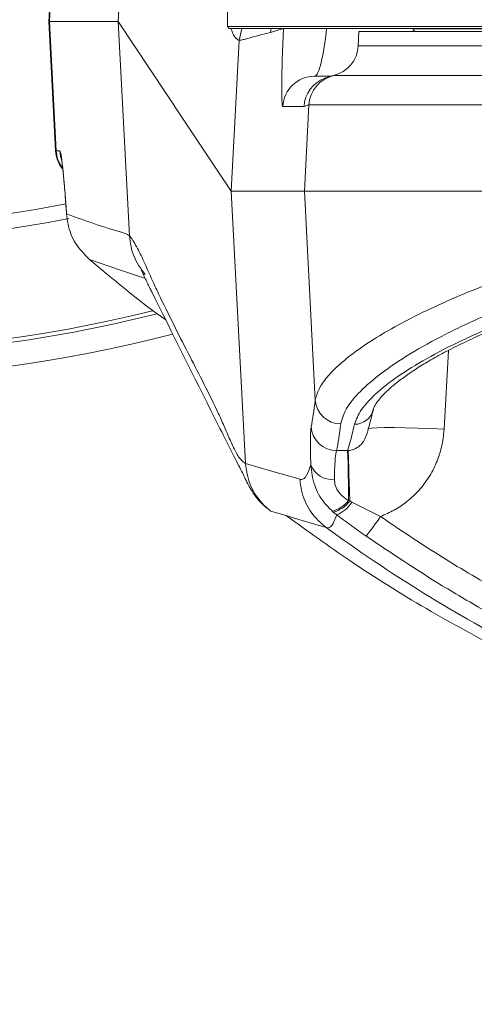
# Model space of a CAD drawing. Header units: millimetres. Extents: x 0 to 16820, y 0 to 11880.
# Tile 49 of 99: x 8073 to 8145, y 6017 to 6171. Entities that reach past the tile are written whole.
import ezdxf

# ---------------------------------------------------------------- set-up
doc = ezdxf.new("R2010")
doc.units = ezdxf.units.MM
doc.header["$LTSCALE"] = 20
doc.styles.add('SLDTEXTSTYLE0', font='TXT', dxfattribs={"width": 0.605})
doc.dimstyles.new('SLDDIMSTYLE1', dxfattribs={"dimtxt": 140, "dimasz": 100, "dimexe": 0, "dimexo": 0.0625, "dimgap": 35, "dimtad": 1, "dimtoh": 1, "dimdec": 4, "dimlfac": 20, "dimzin": 12, "dimdsep": 46, "dimtxsty": 'SLDTEXTSTYLE0', "dimsah": 1, "dimcen": 0.09, "dimadec": 1, "dimazin": 0, "dimtfac": 1, "dimtofl": 0, "dimtmove": 0, "dimatfit": 3, "dimfxl": 0, "dimfrac": 2, "dimtolj": 1, "dimtzin": 12, "dimarcsym": 0})

# ---------------------------------------------------------------- blocks, each defined once
blk = doc.blocks.new('*D9')
at = {"color": 7, "linetype": 'Continuous', "lineweight": 0}
for p, q in [((6701.68, 6330.23), (5210.96, 6330.23)), ((9384.18, 6330.23), (10874.9, 6330.23))]:
    blk.add_line(p, q, dxfattribs=at)
blk.add_arc((8042.93, 6330.23), 2801.97, 180, 0, dxfattribs=at)
for points in [[(5240.96, 6330.23), (5227.75, 6229.98), (5257.74, 6230.52)], [(10844.9, 6330.23), (10828.12, 6230.52), (10858.12, 6229.98)]]:
    blk.add_solid(points, dxfattribs=at)
at = {"color": 7, "linetype": 'Continuous', "lineweight": 0, "char_height": 140, "attachment_point": 1, "style": 'SLDTEXTSTYLE0'}
for s, insert in [('180°', (7876, 3708.73)), ('-', (7812.04, 3708.73))]:
    blk.add_mtext(s, dxfattribs=dict(at, insert=insert))

msp = doc.modelspace()

# ---------------------------------------------------------------- linework, layer by layer
at = {"color": 8, "linetype": 'Continuous', "lineweight": 0}
for p, q in [((8088.8061489, 6171.2342175), (8091.342639, 6219.6681993)), ((8078.0268688, 6171.2342175), (8079.952181, 6207.9958973)), ((8079.0880298, 6150.9725377), (8078.0268688, 6171.2342175)), ((8090.5648821, 6137.65494), (8088.8061489, 6171.2342175)), ((8108.1953351, 6170.1342175), (8107.7716437, 6168.25014)), ((8112.7889181, 6170.1342175), (8112.681847, 6169.5112913)), ((8114.7435758, 6170.0885769), (8114.7999664, 6170.1342175)), ((8243.5498615, 6170.0473934), (8135.0369107, 6170.0473934)), ((8107.7716316, 6168.2499101), (8106.5348766, 6144.6342175)), ((8107.7716316, 6168.2499101), (8107.7716437, 6168.25014)), ((8126.4480444, 6167.3725377), (8163.4103352, 6167.3725377)), ((8122.581323, 6162.7394196), (8122.6082077, 6162.7543945)), ((8122.6082077, 6162.7543945), (8166.910668, 6162.7543945)), ((8117.9520066, 6157.8958973), (8114.6123038, 6157.8958973)), ((8118.0001716, 6144.6342175), (8118.7073109, 6158.1362513)), ((8164.8227156, 6158.1362513), (8118.7073109, 6158.1362513)), ((8078.9952981, 6150.9725377), (8079.0880298, 6150.9725377)), ((8079.0880298, 6150.9725377), (8079.6374248, 6150.9725377)), ((8106.5348766, 6144.6342175), (8108.7687462, 6101.983217)), ((8119.7156157, 6111.8797331), (8118.0001716, 6144.6342175)), ((8090.5648821, 6137.65494), (8090.5649462, 6137.6536978)), ((8140.5833862, 6119.6805235), (8139.9116736, 6107.323439)), ((8123.0575007, 6103.9837455), (8124.7882168, 6103.9929424)), ((8124.7882168, 6103.9929424), (8124.8727146, 6103.9966519)), ((8108.7687462, 6101.983217), (8108.7687632, 6101.9828938)), ((8124.9184962, 6096.1685618), (8125.1112622, 6096.0915882)), ((8125.1112622, 6096.0915882), (8125.4595602, 6095.9025335)), ((8125.4595602, 6095.9025335), (8129.930742, 6093.6669382)), ((8122.5359678, 6094.3506362), (8122.3393554, 6094.5223902)), ((8123.0700119, 6093.9269584), (8122.5359678, 6094.3506362)), ((8121.4273349, 6091.9168265), (8121.4269818, 6091.9170827))]:
    msp.add_line(p, q, dxfattribs=at)
at = {"color": 7, "linetype": 'Continuous', "lineweight": 0}
for p, q in [((8080.2393707, 6215.2342175), (8077.9334284, 6171.2342175)), ((8105.9334284, 6182.8341829), (8105.9334284, 6170.4342535)), ((8077.9334284, 6171.2342175), (8078.9952981, 6150.9725377)), ((8078.0268688, 6171.2342175), (8077.9334284, 6171.2342175)), ((8088.8061489, 6171.2342175), (8078.0268688, 6171.2342175)), ((8106.5348766, 6144.6342175), (8088.8061489, 6171.2342175)), ((8105.9334284, 6170.4342535), (8106.2334643, 6170.1342175)), ((8105.9334284, 6170.4342535), (8329.9334284, 6170.4342535)), ((8106.2334643, 6170.1342175), (8111.7004497, 6170.1342175)), ((8111.7004497, 6170.1342175), (8329.6333926, 6170.1342175)), ((8135.0216012, 6170.1342175), (8135.0369107, 6170.0473934)), ((8126.566574, 6169.6342175), (8126.4480444, 6167.3725377)), ((8126.566574, 6169.6342175), (8163.5023783, 6169.6342175)), ((8119.6021189, 6162.6342175), (8122.1330659, 6162.6342175)), ((8122.5753233, 6162.7360777), (8122.581323, 6162.7394196)), ((8118.0001716, 6144.6342175), (8106.5348766, 6144.6342175)), ((8317.8666853, 6144.6342175), (8118.0001716, 6144.6342175)), ((8084.2869438, 6133.936965), (8087.5145614, 6131.2554867)), ((8115.0918311, 6093.8069979), (8112.740679, 6094.5135467))]:
    msp.add_line(p, q, dxfattribs=at)
at = {"color": 8, "linetype": 'Continuous', "lineweight": 0, "flags": 128}
for points in [[(8112.681847, 6169.5112913), (8113.8396436, 6169.8340594), (8114.7435758, 6170.0885769)], [(8079.6374248, 6150.9725377), (8079.7763737, 6150.0351952), (8079.8630978, 6149.7266956)], [(8070.9335506, 6140.9584619), (8076.1541617, 6141.8046514), (8080.6220894, 6142.6472155)], [(8093.0524812, 6130.9535578), (8092.9594027, 6130.9849529), (8091.6953814, 6131.4100202), (8089.166863, 6132.2675554), (8084.2869438, 6133.936965)], [(8139.9116736, 6107.323439), (8137.7867919, 6107.4286741), (8135.7292661, 6107.5106657), (8133.8043167, 6107.5668148), (8132.0729621, 6107.5953414), (8130.5900837, 6107.5953414), (8129.4026868, 6107.5668148), (8128.5484101, 6107.5106657), (8128.0543331, 6107.4286741), (8127.9293635, 6107.3467479)], [(8125.1112622, 6096.0915882), (8125.067701, 6097.5933691), (8125.026725, 6098.9936329), (8124.9890946, 6100.2663903), (8124.9555084, 6101.3880185), (8124.9265896, 6102.3376996), (8124.9028751, 6103.0978074), (8124.884805, 6103.654234), (8124.8727146, 6103.9966519)], [(8108.7687462, 6101.983217), (8113.0417853, 6100.7281079), (8117.31868, 6099.4876585)], [(8121.4269818, 6091.9170827), (8120.6733222, 6092.1400775), (8117.6585026, 6093.035683), (8115.0918311, 6093.8069979)]]:
    msp.add_lwpolyline(points, dxfattribs=at)
at = {"color": 7, "linetype": 'Continuous', "lineweight": 30}
for radius in [2552, 680]:
    msp.add_circle((8042.9334284, 6330.2342175), radius, dxfattribs=at)
at = {"color": 7, "linetype": 'Continuous', "lineweight": 0}
for centre, radius, start, end in [((8121.4548967, 6167.6342175), 5, 282.914094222, 357), ((8083.9884457, 6151.2342175), 5, 183, 217.58803988), ((8042.9334284, 6330.2342175), 215, 255.421829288, 284.660267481)]:
    msp.add_arc(centre, radius, start, end, dxfattribs=at)
at = {"color": 8, "linetype": 'Continuous', "lineweight": 0}
for centre, radius, start, end in [((8119.6036712, 6157.6360935), 4.9981243, 90.017794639, 177.020407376), ((8122.9443886, 6157.6356338), 4.9991614, 110.363311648, 177.01575056), ((8123.6995664, 6157.8759405), 4.9990376, 102.610011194, 177.015134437), ((8084.0833235, 6151.2340177), 5.0021327, 182.996427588, 215.487369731), ((8042.9334284, 6330.2342175), 193.6677449, 250.397069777, 281.361151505), ((8042.9334284, 6330.2342175), 210.6669974, 254.731537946, 284.083746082), ((8042.9334284, 6330.2342175), 211.3006577, 254.731537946, 284.237454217), ((8123.694792, 6112.1593415), 3.988988, 184.019447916, 270.182067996), ((8125.9159902, 6111.0587484), 2.9464013, 268.90620918, 347.517201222), ((8123.0586118, 6107.9846308), 4.0008854, 183.606249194, 269.98408805), ((7917.8312588, 6096.6337409), 207.0877599, 359.871296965, 2.03652781), ((8122.2653073, 6102.9493729), 3.4721108, 199.911242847, 277.320201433), ((8121.3605486, 6098.899458), 4.4851739, 282.605188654, 322.492023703), ((8121.4361667, 6098.752733), 4.5374022, 284.02738517, 324.091619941), ((8121.2792653, 6098.5258697), 4.9352567, 291.275187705, 327.889751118), ((8097.0633008, 6115.4329605), 39.4211671, 320.945756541, 326.486016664), ((8268.2175398, 6294.2844023), 250, 234.044210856, 242.473190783)]:
    msp.add_arc(centre, radius, start, end, dxfattribs=at)
for centre, major_axis, ratio, start_param, end_param in [((8115.284868, 6170.8958973), (0.6735586, 12.9999743), 0.038396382, 1.6349272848, 3.1435820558), ((8120.2746831, 6170.6342175), (0.6892245, 7.9992849), 0.1551940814, 3.1549634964, 4.6636182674), ((8080.5289521, 6133.9725377), (-0.8927152, 16.9999689), 0.0364536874, 5.1404743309, 6.2812710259), ((8095.292584, 6519.4248737), (-21.8452665, 415.9992378), 0.0364536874, 3.2837196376, 3.3416358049), ((8099.2844361, 6519.6342175), (-21.844717, 419.9992593), 0.0361083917, 3.2837558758, 3.3416720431), ((8144.2395619, 6519.6342175), (21.8973655, 419.9992522), 0.0361947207, 3.2876734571, 3.344753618)]:
    msp.add_ellipse(centre, major_axis=major_axis, ratio=ratio, start_param=start_param, end_param=end_param, dxfattribs=at)
for points, knots in [([(8107.7716437, 6168.25014), (8107.5278292, 6168.3863332), (8107.0746981, 6168.6394493), (8106.6635211, 6169.6619087), (8106.4735844, 6170.1342175)], [0, 0, 0, 0, 0.538065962, 1, 1, 1, 1]), ([(8112.681847, 6169.5112913), (8111.4766343, 6169.1914256), (8110.0552916, 6168.8141985), (8108.4167172, 6168.3584948), (8107.9866604, 6168.2861051), (8107.7716316, 6168.2499101)], [0, 0, 0, 0, 0.7360196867, 0.8680095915, 1, 1, 1, 1]), ([(8118.7073109, 6158.1362513), (8118.5817695, 6158.1027524), (8118.3306828, 6158.0357537), (8118.0782333, 6157.9425166), (8117.9520066, 6157.8958973)], [0, 0, 0, 0, 0.4999923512, 1, 1, 1, 1]), ([(8119.7156157, 6111.8797331), (8119.8597606, 6112.4505739), (8120.1480545, 6113.5922712), (8121.4953809, 6115.5100325), (8123.5249488, 6117.5665835), (8126.2721811, 6119.7320983), (8129.6566048, 6121.9542126), (8133.6664611, 6124.2221454), (8138.3345856, 6126.5301398), (8143.6407177, 6128.8396763), (8149.5139727, 6131.0929332), (8155.9810207, 6133.2736177), (8163.0359399, 6135.3381338), (8170.4821649, 6137.1968268), (8178.1675434, 6138.7974854), (8186.0986275, 6140.1425898), (8194.4101696, 6141.2131847), (8202.2730896, 6141.9308875), (8207.342445, 6142.1724326), (8209.4907503, 6142.2747952)], [0, 0, 0, 0, 0.058726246, 0.1174541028, 0.1779289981, 0.2384054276, 0.2970554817, 0.3557061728, 0.415986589, 0.4762664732, 0.5363345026, 0.5964004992, 0.65834236, 0.7202802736, 0.7781849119, 0.836085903, 0.8960101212, 0.9559308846, 1, 1, 1, 1]), ([(8080.7221497, 6141.0593357), (8083.6504523, 6140.0032645), (8086.7563316, 6138.8831516), (8090.0242123, 6138.0001814), (8090.384656, 6137.7700223), (8090.5648821, 6137.65494)], [0, 0, 0, 0, 0.8918332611, 0.9459153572, 1, 1, 1, 1]), ([(8093.0373496, 6131.5871144), (8092.3722243, 6132.4836389), (8091.0298112, 6134.2930818), (8090.7208343, 6136.5267467), (8090.5649462, 6137.6536978)], [0, 0, 0, 0, 0.4954699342, 1, 1, 1, 1]), ([(8090.5649462, 6137.6536978), (8090.5649465, 6137.6536974), (8090.9307986, 6137.2234369), (8091.6791301, 6136.037824), (8092.8318717, 6133.6548312), (8093.9986564, 6130.9899816), (8096.3119499, 6126.0675147), (8099.7296577, 6119.3393037), (8103.0592737, 6112.9185732), (8105.1883921, 6108.3822981), (8106.1143277, 6106.1727394), (8107.0300103, 6104.1673175), (8107.9267201, 6102.5408626), (8108.4881057, 6102.1688678), (8108.7687632, 6101.9828938)], [0, 0, 0, 0, 0.00000005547, 0.06293119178, 0.12587233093, 0.18882475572, 0.2517712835, 0.50353393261, 0.75173703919, 0.8013960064, 0.85107430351, 0.90074078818, 0.95037664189, 1, 1, 1, 1]), ([(8206.8303238, 6138.7124372), (8205.7707328, 6138.6478721), (8201.9663184, 6138.4160538), (8195.4886947, 6137.7972567), (8187.5454845, 6136.7216949), (8179.8750042, 6135.3674502), (8172.4508609, 6133.7480483), (8165.344592, 6131.8809314), (8158.5976943, 6129.8079442), (8152.3460206, 6127.5981677), (8146.056057, 6125.0623613), (8139.9840652, 6122.2191257), (8134.4199175, 6119.1305619), (8129.9166479, 6116.104673), (8126.5976631, 6113.2327219), (8124.3662683, 6110.5357212), (8123.9268269, 6108.9579574), (8123.7074677, 6108.1703737)], [0, 0, 0, 0, 0.0230666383, 0.08281974, 0.1428425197, 0.2028891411, 0.2626748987, 0.3248352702, 0.3872412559, 0.44966707, 0.5118545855, 0.5929944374, 0.674379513, 0.7555209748, 0.8369364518, 0.9186023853, 1, 1, 1, 1]), ([(8125.8597461, 6108.112884), (8126.1450585, 6108.8598636), (8126.7166289, 6110.3562985), (8129.0791583, 6112.8914763), (8132.4796861, 6115.5751091), (8137.0087858, 6118.3841396), (8142.5433608, 6121.234462), (8149.089305, 6124.0847642), (8156.6320173, 6126.8546252), (8165.0891594, 6129.4520906), (8173.4840173, 6131.5618926), (8181.5290299, 6133.1873547), (8189.0038107, 6134.4043406), (8196.7245283, 6135.3645555), (8202.3274591, 6135.8467378), (8205.3157149, 6136.0306787), (8205.6514993, 6136.0513478)], [0, 0, 0, 0, 0.082364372, 0.1650017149, 0.2473841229, 0.3295191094, 0.4119021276, 0.494038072, 0.5781389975, 0.662509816, 0.74657968, 0.8078781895, 0.8694334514, 0.9309701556, 0.9922432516, 1, 1, 1, 1]), ([(8119.0007547, 6101.7668967), (8118.9868465, 6102.4383268), (8118.9586251, 6103.8007445), (8118.9526188, 6105.4253853), (8118.9740836, 6106.6936435), (8119.0153425, 6107.418184), (8119.0528741, 6107.6530402), (8119.0656486, 6107.7329776)], [0, 0, 0, 0, 0.21792919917, 0.44220634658, 0.66012551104, 0.88431773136, 1, 1, 1, 1]), ([(8139.9116736, 6107.323439), (8139.8108197, 6106.3792136), (8139.6180935, 6104.5748499), (8138.7461796, 6102.0287254), (8137.5507255, 6099.7419993), (8135.9910933, 6097.7015466), (8134.169243, 6095.9909234), (8132.1402966, 6094.6032525), (8130.6672406, 6093.9790347), (8129.930742, 6093.6669382)], [0, 0, 0, 0, 0.15893084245, 0.30370825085, 0.44847958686, 0.59040813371, 0.73232491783, 0.86616779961, 1, 1, 1, 1]), ([(8124.8727146, 6103.9966519), (8125.146737, 6104.0345696), (8125.4645687, 6104.0785494), (8126.0914519, 6104.3216655), (8126.7598575, 6104.7575724), (8127.4435061, 6105.5760335), (8127.6654287, 6106.2279304), (8127.7728842, 6106.5435806)], [0, 0, 0, 0, 0.1784167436, 0.2069411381, 0.4569239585, 0.7370412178, 1, 1, 1, 1]), ([(8123.0575007, 6103.9837455), (8122.9823403, 6103.6635117), (8122.8697385, 6103.1837523), (8122.7706829, 6101.6928617), (8122.7257812, 6100.5606008), (8122.7121729, 6099.7663848), (8122.7077039, 6099.5055612)], [0, 0, 0, 0, 0.44215961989, 0.66242301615, 0.88913841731, 1, 1, 1, 1]), ([(8112.740679, 6094.5135467), (8112.6541042, 6094.5800928), (8112.1287072, 6094.9839416), (8110.8428617, 6096.2213684), (8109.2723962, 6098.6316227), (8108.9366408, 6100.8658034), (8108.7687631, 6101.9828938)], [0, 0, 0, 0, 0.0376499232, 0.22848621, 0.6142430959, 1, 1, 1, 1]), ([(8117.31868, 6099.4876585), (8117.3938206, 6099.4725538), (8117.7557909, 6099.3997907), (8118.3336288, 6099.8557445), (8118.7900985, 6101.1634185), (8119.0007547, 6101.7668967)], [0, 0, 0, 0, 0.12363195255, 0.59556507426, 1, 1, 1, 1]), ([(8122.3393554, 6094.5223902), (8121.9147131, 6094.9481593), (8120.7494979, 6096.1164664), (8119.3841977, 6098.6269013), (8119.1324472, 6100.6884735), (8119.0007547, 6101.7668967)], [0, 0, 0, 0, 0.2147309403, 0.5892200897, 1, 1, 1, 1]), ([(8121.4269821, 6091.9170826), (8120.5820194, 6092.6660987), (8118.8920941, 6094.1641309), (8117.7317437, 6096.7869055), (8117.3794645, 6098.595313), (8117.3305346, 6099.3136276), (8117.31868, 6099.4876585)], [0, 0, 0, 0, 0.378350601, 0.7567011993, 0.9410543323, 1, 1, 1, 1]), ([(8122.7077039, 6099.5055612), (8122.7328247, 6099.1551523), (8122.7832014, 6098.45245), (8123.4197942, 6097.3206905), (8124.226918, 6096.5933452), (8124.7852215, 6096.2504222), (8124.9184962, 6096.1685618)], [0, 0, 0, 0, 0.28155459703, 0.56462324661, 0.8960695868, 1, 1, 1, 1]), ([(8123.0700119, 6093.9269584), (8122.8804133, 6093.4312871), (8122.4324199, 6092.2600892), (8121.8723412, 6091.8447926), (8121.5043637, 6091.8915758), (8121.4273357, 6091.9168263), (8121.4273349, 6091.9168265)], [0, 0, 0, 0, 0.3677116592, 0.8688482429, 0.9999987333, 1, 1, 1, 1]), ([(8127.6758009, 6090.5954234), (8126.8966413, 6091.1412445), (8125.3308537, 6092.2381185), (8123.8260184, 6093.3622245), (8123.0700119, 6093.9269584)], [0, 0, 0, 0, 0.4976150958, 1, 1, 1, 1]), ([(8129.930742, 6093.6669382), (8132.9535554, 6091.6257968), (8139.0052196, 6087.5394373), (8145.317213, 6083.866753), (8148.4763582, 6082.028579)], [0, 0, 0, 0, 0.4995011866, 1, 1, 1, 1]), ([(8146.5221147, 6078.7703884), (8144.2128783, 6080.1040862), (8137.7876223, 6083.8149882), (8131.6241328, 6087.9478876), (8127.6758009, 6090.5954234)], [0, 0, 0, 0, 0.3593999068, 1, 1, 1, 1])]:
    msp.add_open_spline(points, degree=3, knots=knots, dxfattribs=at)
at = {"color": 7, "linetype": 'Continuous', "lineweight": 0}
for points, knots in [([(8135.0346784, 6170.061176), (8135.0512655, 6169.9985224), (8135.0855843, 6169.868892), (8135.2189731, 6169.7291667), (8135.3746095, 6169.6478962), (8135.4788145, 6169.6386826), (8135.5293145, 6169.6342175)], [0, 0, 0, 0, 0.2709779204, 0.5606530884, 0.7870826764, 1, 1, 1, 1]), ([(8122.5763716, 6162.7577076), (8122.3093435, 6162.688671), (8121.7768083, 6162.5509912), (8121.3224173, 6162.3423982), (8121.0665754, 6162.2172654), (8121.0764103, 6162.2216631), (8121.080265, 6162.2233867)], [0, 0, 0, 0, 0.2648660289, 0.528223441, 0.8150879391, 1, 1, 1, 1]), ([(8079.900737, 6149.7511377), (8079.9011061, 6149.7496031), (8079.9021646, 6149.7452028), (8079.9484277, 6149.4853271), (8080.0210413, 6148.9689231), (8080.122762, 6148.1222599), (8080.2434215, 6146.9578282), (8080.3774813, 6145.4988215), (8080.5187158, 6143.7878463), (8080.6353044, 6142.2413767), (8080.7033459, 6141.2693724), (8080.723896, 6140.975805)], [0, 0, 0, 0, 0.04615487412, 0.13234414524, 0.23997485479, 0.36518134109, 0.50152542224, 0.64387513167, 0.78931140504, 0.93636725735, 1, 1, 1, 1]), ([(8080.7221497, 6141.0593357), (8080.7807773, 6140.5279533), (8080.9558647, 6138.9410137), (8081.9676179, 6136.3250273), (8083.5074971, 6134.7395117), (8084.2869438, 6133.936965)], [0, 0, 0, 0, 0.1991023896, 0.5946065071, 1, 1, 1, 1]), ([(8128.807647, 6110.4172942), (8128.819224, 6110.4728123), (8128.8493247, 6110.617162), (8129.0760261, 6111.1072398), (8129.5582895, 6111.8273361), (8130.3284423, 6112.7202716), (8131.3860359, 6113.7362605), (8132.7443782, 6114.858601), (8134.4173194, 6116.0731778), (8136.4019069, 6117.3588522), (8138.6930465, 6118.6977294), (8141.2820635, 6120.0730458), (8144.1578876, 6121.469345), (8147.3075737, 6122.8718631), (8150.7134136, 6124.2667768), (8154.3522686, 6125.6348507), (8158.210478, 6126.9633515), (8162.2729569, 6128.241529), (8166.5279524, 6129.4591403), (8170.9535401, 6130.6036793), (8175.5276782, 6131.6636198), (8180.2282308, 6132.6283931), (8185.0332086, 6133.4886703), (8189.9135026, 6134.2343866), (8194.8559911, 6134.8593849), (8199.863215, 6135.3528183), (8203.5294638, 6135.6539877), (8205.5368117, 6135.7526599), (8205.8363912, 6135.7673858)], [0, 0, 0, 0, 0.0219353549, 0.0570329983, 0.0941006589, 0.1311355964, 0.1687513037, 0.2076720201, 0.2475623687, 0.2882464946, 0.3295487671, 0.3713131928, 0.4134064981, 0.455717, 0.4981486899, 0.5404980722, 0.5826341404, 0.6247588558, 0.6667806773, 0.7086254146, 0.7502281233, 0.7915359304, 0.8325104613, 0.8731210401, 0.9131677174, 0.9530188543, 0.9929884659, 1, 1, 1, 1]), ([(8092.3633666, 6132.4014859), (8092.3606419, 6132.4062675), (8092.3507186, 6132.4236826), (8092.4572498, 6132.2216114), (8092.667033, 6131.7822673), (8092.9683946, 6131.1301924), (8093.3890726, 6130.2350622), (8093.7501934, 6129.5123419), (8097.1845204, 6122.5685766), (8101.4396775, 6114.0604317), (8105.9141533, 6105.1701677), (8107.4476139, 6102.1379494), (8108.2068282, 6100.6410469), (8108.7141142, 6099.6032275), (8109.090433, 6098.861697), (8109.3858167, 6098.3268899), (8109.4349842, 6098.2378102), (8109.6050439, 6097.9397983), (8109.9640792, 6097.3537782), (8110.6330234, 6096.4278564), (8111.5792063, 6095.3634619), (8112.3254984, 6094.8313232), (8112.5540534, 6094.6683536)], [0, 0, 0, 0, 0.0052820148, 0.0192376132, 0.0359940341, 0.0561001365, 0.0733646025, 0.0922720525, 0.1107265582, 0.6738541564, 0.795629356, 0.8869603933, 0.9211907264, 0.9457775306, 0.9684510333, 0.9715994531, 0.9737888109, 0.9761078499, 0.9783935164, 0.9868141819, 0.9959617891, 1, 1, 1, 1]), ([(8087.5145614, 6131.2554867), (8090.0901047, 6129.1367205), (8092.9488763, 6126.7849572), (8095.9757742, 6124.6582772), (8096.2756593, 6124.4475798)], [0, 0, 0, 0, 0.9009266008, 1, 1, 1, 1]), ([(8127.7891769, 6106.5365995), (8127.8372043, 6106.6991939), (8128.0765469, 6107.5094752), (8128.406034, 6108.7797551), (8128.6910391, 6109.9881372), (8128.7823885, 6110.375446)], [0, 0, 0, 0, 0.1457197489, 0.7261873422, 1, 1, 1, 1]), ([(8115.1167779, 6093.8420008), (8118.4345526, 6091.4413441), (8125.5750941, 6086.2746311), (8136.9141646, 6079.1828237), (8145.0739366, 6074.7980739), (8149.0795834, 6072.6455924)], [0, 0, 0, 0, 0.30644451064, 0.65953236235, 1, 1, 1, 1])]:
    msp.add_open_spline(points, degree=3, knots=knots, dxfattribs=at)

# ---------------------------------------------------------------- dimensions: what is measured, and where the dimension line sits
dim = msp.add_angular_dim_2l(base=(8042.9334284, 3528.2634903), line1=((6701.6823515, 6330.2342175), (8042.9334284, 6330.2342175)), line2=((9384.1845053, 6330.2342175), (8042.9334284, 6330.2342175)), text='-<>', dimstyle='SLDDIMSTYLE1', dxfattribs=at)
dim.commit()
dim.dimension.update_dxf_attribs({"geometry": '*D9', "text_midpoint": (8042.9334284, 3528.2634903), "dimtype": 162})

doc.saveas('drawing.dxf')
